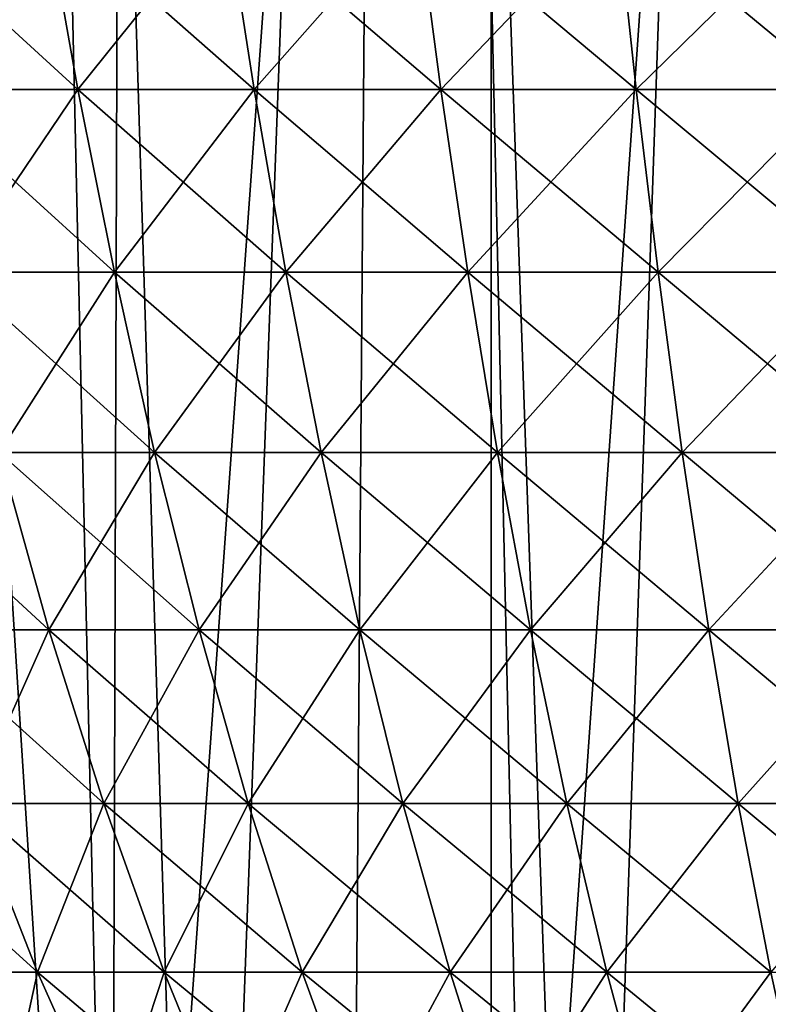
# Model space of a CAD drawing. Header units: millimetres. Extents: x -24 to 50, y -66 to 68.
# Tile 65 of 99: x -6.62 to -3.21, y 44.38 to 48.88. Entities that reach past the tile are written whole.
import ezdxf

# ---------------------------------------------------------------- set-up
doc = ezdxf.new("R2010")
doc.units = ezdxf.units.MM
doc.header["$LTSCALE"] = 65.185185
for name, color, linetype in [('1', 7, 'CONTINUOUS'), ('14', 7, 'CONTINUOUS'), ('2', 7, 'CONTINUOUS'), ('44', 7, 'CONTINUOUS')]:
    doc.layers.add(name, color=color, linetype=linetype)

msp = doc.modelspace()

# ---------------------------------------------------------------- linework, layer by layer
at = {"layer": '1', "color": 253, "linetype": 'Continuous', "true_color": 0xaab4c3}
for points in [[(-7.2671, 5, -23.3974), (-6.8163, 68.2, -23.5327), (-5.3895, 5, -23.8999), (-7.2671, 5, -23.3974)], [(-6.8163, 68.2, -23.5327), (-4.9007, 68.2, -24.0049), (-5.3895, 5, -23.8999), (-6.8163, 68.2, -23.5327)], [(-5.3895, 5, -23.8999), (-4.9007, 68.2, -24.0049), (-3.478, 5, -24.2519), (-5.3895, 5, -23.8999)], [(-4.9007, 68.2, -24.0049), (-2.9531, 68.2, -24.3214), (-3.478, 5, -24.2519), (-4.9007, 68.2, -24.0049)], [(-3.478, 5, -24.2519), (-2.9531, 68.2, -24.3214), (-1.5446, 5, -24.4513), (-3.478, 5, -24.2519)]]:
    msp.add_3dface(points, dxfattribs=at)
at = {"layer": '14', "color": 253, "linetype": 'Continuous', "true_color": 0xaab4c3}
for points in [[(-6.5377, 63.4, -19.4296), (-8.1407, 63.4, -18.8143), (-7.4951, 39.2, -19.0807), (-6.5377, 63.4, -19.4296)], [(-6.2083, 39.2, 19.5373), (-7.8984, 39.2, 18.9173), (-7.7462, 63.4, 18.9801), (-6.2083, 39.2, 19.5373)], [(-6.1307, 63.4, 19.5618), (-6.2083, 39.2, 19.5373), (-7.7462, 63.4, 18.9801), (-6.1307, 63.4, 19.5618)], [(-5.7923, 39.2, -19.6647), (-6.5377, 63.4, -19.4296), (-7.4951, 39.2, -19.0807), (-5.7923, 39.2, -19.6647)], [(-4.8888, 63.4, -19.9085), (-6.5377, 63.4, -19.4296), (-5.7923, 39.2, -19.6647), (-4.8888, 63.4, -19.9085)], [(-4.4703, 39.2, 20.0067), (-6.2083, 39.2, 19.5373), (-4.4722, 63.4, 20.0062), (-4.4703, 39.2, 20.0067)], [(-4.4722, 63.4, 20.0062), (-6.2083, 39.2, 19.5373), (-6.1307, 63.4, 19.5618), (-4.4722, 63.4, 20.0062)], [(-4.0447, 39.2, -20.097), (-4.8888, 63.4, -19.9085), (-5.7923, 39.2, -19.6647), (-4.0447, 39.2, -20.097)], [(-3.2057, 63.4, -20.2478), (-4.8888, 63.4, -19.9085), (-4.0447, 39.2, -20.097), (-3.2057, 63.4, -20.2478)], [(-2.7823, 63.4, 20.3103), (-4.4703, 39.2, 20.0067), (-4.4722, 63.4, 20.0062), (-2.7823, 63.4, 20.3103)], [(-2.6979, 39.2, 20.3217), (-4.4703, 39.2, 20.0067), (-2.7823, 63.4, 20.3103), (-2.6979, 39.2, 20.3217)], [(-2.266, 39.2, -20.3744), (-3.2057, 63.4, -20.2478), (-4.0447, 39.2, -20.097), (-2.266, 39.2, -20.3744)]]:
    msp.add_3dface(points, dxfattribs=at)
at = {"layer": '2', "color": 253, "linetype": 'Continuous', "true_color": 0xaab4c3}
for points in [[(-7.2671, 5, 23.3974), (-5.3895, 5, 23.8999), (-6.8163, 68.2, 23.5327), (-7.2671, 5, 23.3974)], [(-6.8163, 68.2, 23.5327), (-5.3895, 5, 23.8999), (-4.9007, 68.2, 24.0049), (-6.8163, 68.2, 23.5327)], [(-5.3895, 5, 23.8999), (-3.478, 5, 24.2519), (-4.9007, 68.2, 24.0049), (-5.3895, 5, 23.8999)], [(-4.9007, 68.2, 24.0049), (-3.478, 5, 24.2519), (-2.9531, 68.2, 24.3214), (-4.9007, 68.2, 24.0049)], [(-3.478, 5, 24.2519), (-1.5446, 5, 24.4513), (-2.9531, 68.2, 24.3214), (-3.478, 5, 24.2519)]]:
    msp.add_3dface(points, dxfattribs=at)
at = {"layer": '44', "linetype": 'Continuous'}
for points in [[(-6.5049, 49.3958, -8.6139), (-7.1042, 48.5571, -7.7929), (-7.272, 49.3958, -7.977), (-6.5049, 49.3958, -8.6139)], [(-7.1042, 48.5571, 7.7929), (-6.3548, 48.5571, 8.4152), (-7.272, 49.3958, 7.977), (-7.1042, 48.5571, 7.7929)], [(-7.272, 49.3958, 7.977), (-6.3548, 48.5571, 8.4152), (-6.5049, 49.3958, 8.6139), (-7.272, 49.3958, 7.977)], [(-6.3548, 48.5571, -8.4152), (-7.1042, 48.5571, -7.7929), (-6.5049, 49.3958, -8.6139), (-6.3548, 48.5571, -8.4152)], [(-5.6824, 49.3958, -9.1774), (-6.3548, 48.5571, -8.4152), (-6.5049, 49.3958, -8.6139), (-5.6824, 49.3958, -9.1774)], [(-6.3548, 48.5571, 8.4152), (-5.5513, 48.5571, 8.9656), (-6.5049, 49.3958, 8.6139), (-6.3548, 48.5571, 8.4152)], [(-6.5049, 49.3958, 8.6139), (-5.5513, 48.5571, 8.9656), (-5.6824, 49.3958, 9.1774), (-6.5049, 49.3958, 8.6139)], [(-5.5513, 48.5571, -8.9656), (-6.3548, 48.5571, -8.4152), (-5.6824, 49.3958, -9.1774), (-5.5513, 48.5571, -8.9656)], [(-4.8114, 49.3958, -9.6625), (-5.5513, 48.5571, -8.9656), (-5.6824, 49.3958, -9.1774), (-4.8114, 49.3958, -9.6625)], [(-5.5513, 48.5571, 8.9656), (-4.7004, 48.5571, 9.4396), (-5.6824, 49.3958, 9.1774), (-5.5513, 48.5571, 8.9656)], [(-5.6824, 49.3958, 9.1774), (-4.7004, 48.5571, 9.4396), (-4.8114, 49.3958, 9.6625), (-5.6824, 49.3958, 9.1774)], [(-4.7004, 48.5571, -9.4396), (-5.5513, 48.5571, -8.9656), (-4.8114, 49.3958, -9.6625), (-4.7004, 48.5571, -9.4396)], [(-3.8993, 49.3958, -10.0653), (-4.7004, 48.5571, -9.4396), (-4.8114, 49.3958, -9.6625), (-3.8993, 49.3958, -10.0653)], [(-4.7004, 48.5571, 9.4396), (-3.8093, 48.5571, 9.833), (-4.8114, 49.3958, 9.6625), (-4.7004, 48.5571, 9.4396)], [(-4.8114, 49.3958, 9.6625), (-3.8093, 48.5571, 9.833), (-3.8993, 49.3958, 10.0653), (-4.8114, 49.3958, 9.6625)], [(-3.8093, 48.5571, -9.833), (-4.7004, 48.5571, -9.4396), (-3.8993, 49.3958, -10.0653), (-3.8093, 48.5571, -9.833)], [(-2.954, 49.3958, -10.3821), (-3.8093, 48.5571, -9.833), (-3.8993, 49.3958, -10.0653), (-2.954, 49.3958, -10.3821)], [(-3.8093, 48.5571, 9.833), (-2.8858, 48.5571, 10.1426), (-3.8993, 49.3958, 10.0653), (-3.8093, 48.5571, 9.833)], [(-3.8993, 49.3958, 10.0653), (-2.8858, 48.5571, 10.1426), (-2.954, 49.3958, 10.3821), (-3.8993, 49.3958, 10.0653)], [(-2.8858, 48.5571, -10.1426), (-3.8093, 48.5571, -9.833), (-2.954, 49.3958, -10.3821), (-2.8858, 48.5571, -10.1426)], [(-6.3548, 48.5571, -8.4152), (-6.9187, 47.7246, -7.5895), (-7.1042, 48.5571, -7.7929), (-6.3548, 48.5571, -8.4152)], [(-6.9187, 47.7246, 7.5895), (-6.189, 47.7246, 8.1955), (-7.1042, 48.5571, 7.7929), (-6.9187, 47.7246, 7.5895)], [(-7.1042, 48.5571, 7.7929), (-6.189, 47.7246, 8.1955), (-6.3548, 48.5571, 8.4152), (-7.1042, 48.5571, 7.7929)], [(-6.189, 47.7246, -8.1955), (-6.9187, 47.7246, -7.5895), (-6.3548, 48.5571, -8.4152), (-6.189, 47.7246, -8.1955)], [(-5.5513, 48.5571, -8.9656), (-6.189, 47.7246, -8.1955), (-6.3548, 48.5571, -8.4152), (-5.5513, 48.5571, -8.9656)], [(-6.189, 47.7246, 8.1955), (-5.4064, 47.7246, 8.7316), (-6.3548, 48.5571, 8.4152), (-6.189, 47.7246, 8.1955)], [(-6.3548, 48.5571, 8.4152), (-5.4064, 47.7246, 8.7316), (-5.5513, 48.5571, 8.9656), (-6.3548, 48.5571, 8.4152)], [(-5.4064, 47.7246, -8.7316), (-6.189, 47.7246, -8.1955), (-5.5513, 48.5571, -8.9656), (-5.4064, 47.7246, -8.7316)], [(-4.7004, 48.5571, -9.4396), (-5.4064, 47.7246, -8.7316), (-5.5513, 48.5571, -8.9656), (-4.7004, 48.5571, -9.4396)], [(-5.4064, 47.7246, 8.7316), (-4.5777, 47.7246, 9.1932), (-5.5513, 48.5571, 8.9656), (-5.4064, 47.7246, 8.7316)], [(-5.5513, 48.5571, 8.9656), (-4.5777, 47.7246, 9.1932), (-4.7004, 48.5571, 9.4396), (-5.5513, 48.5571, 8.9656)], [(-4.5777, 47.7246, -9.1932), (-5.4064, 47.7246, -8.7316), (-4.7004, 48.5571, -9.4396), (-4.5777, 47.7246, -9.1932)], [(-3.8093, 48.5571, -9.833), (-4.5777, 47.7246, -9.1932), (-4.7004, 48.5571, -9.4396), (-3.8093, 48.5571, -9.833)], [(-4.5777, 47.7246, 9.1932), (-3.7099, 47.7246, 9.5763), (-4.7004, 48.5571, 9.4396), (-4.5777, 47.7246, 9.1932)], [(-4.7004, 48.5571, 9.4396), (-3.7099, 47.7246, 9.5763), (-3.8093, 48.5571, 9.833), (-4.7004, 48.5571, 9.4396)], [(-3.7099, 47.7246, -9.5763), (-4.5777, 47.7246, -9.1932), (-3.8093, 48.5571, -9.833), (-3.7099, 47.7246, -9.5763)], [(-2.8858, 48.5571, -10.1426), (-3.7099, 47.7246, -9.5763), (-3.8093, 48.5571, -9.833), (-2.8858, 48.5571, -10.1426)], [(-3.7099, 47.7246, 9.5763), (-2.8105, 47.7246, 9.8778), (-3.8093, 48.5571, 9.833), (-3.7099, 47.7246, 9.5763)], [(-3.8093, 48.5571, 9.833), (-2.8105, 47.7246, 9.8778), (-2.8858, 48.5571, 10.1426), (-3.8093, 48.5571, 9.833)], [(-2.8105, 47.7246, -9.8778), (-3.7099, 47.7246, -9.5763), (-2.8858, 48.5571, -10.1426), (-2.8105, 47.7246, -9.8778)], [(-6.189, 47.7246, -8.1955), (-6.7138, 46.9017, -7.3646), (-6.9187, 47.7246, -7.5895), (-6.189, 47.7246, -8.1955)], [(-6.7138, 46.9017, 7.3646), (-6.0056, 46.9017, 7.9527), (-6.9187, 47.7246, 7.5895), (-6.7138, 46.9017, 7.3646)], [(-6.9187, 47.7246, 7.5895), (-6.0056, 46.9017, 7.9527), (-6.189, 47.7246, 8.1955), (-6.9187, 47.7246, 7.5895)], [(-6.0056, 46.9017, -7.9527), (-6.7138, 46.9017, -7.3646), (-6.189, 47.7246, -8.1955), (-6.0056, 46.9017, -7.9527)], [(-5.4064, 47.7246, -8.7316), (-6.0056, 46.9017, -7.9527), (-6.189, 47.7246, -8.1955), (-5.4064, 47.7246, -8.7316)], [(-6.0056, 46.9017, 7.9527), (-5.2462, 46.9017, 8.4729), (-6.189, 47.7246, 8.1955), (-6.0056, 46.9017, 7.9527)], [(-6.189, 47.7246, 8.1955), (-5.2462, 46.9017, 8.4729), (-5.4064, 47.7246, 8.7316), (-6.189, 47.7246, 8.1955)], [(-5.2462, 46.9017, -8.4729), (-6.0056, 46.9017, -7.9527), (-5.4064, 47.7246, -8.7316), (-5.2462, 46.9017, -8.4729)], [(-4.5777, 47.7246, -9.1932), (-5.2462, 46.9017, -8.4729), (-5.4064, 47.7246, -8.7316), (-4.5777, 47.7246, -9.1932)], [(-5.2462, 46.9017, 8.4729), (-4.442, 46.9017, 8.9208), (-5.4064, 47.7246, 8.7316), (-5.2462, 46.9017, 8.4729)], [(-5.4064, 47.7246, 8.7316), (-4.442, 46.9017, 8.9208), (-4.5777, 47.7246, 9.1932), (-5.4064, 47.7246, 8.7316)], [(-4.442, 46.9017, -8.9208), (-5.2462, 46.9017, -8.4729), (-4.5777, 47.7246, -9.1932), (-4.442, 46.9017, -8.9208)], [(-3.7099, 47.7246, -9.5763), (-4.442, 46.9017, -8.9208), (-4.5777, 47.7246, -9.1932), (-3.7099, 47.7246, -9.5763)], [(-4.442, 46.9017, 8.9208), (-3.6, 46.9017, 9.2926), (-4.5777, 47.7246, 9.1932), (-4.442, 46.9017, 8.9208)], [(-4.5777, 47.7246, 9.1932), (-3.6, 46.9017, 9.2926), (-3.7099, 47.7246, 9.5763), (-4.5777, 47.7246, 9.1932)], [(-3.6, 46.9017, -9.2926), (-4.442, 46.9017, -8.9208), (-3.7099, 47.7246, -9.5763), (-3.6, 46.9017, -9.2926)], [(-2.8105, 47.7246, -9.8778), (-3.6, 46.9017, -9.2926), (-3.7099, 47.7246, -9.5763), (-2.8105, 47.7246, -9.8778)], [(-3.6, 46.9017, 9.2926), (-2.7272, 46.9017, 9.5851), (-3.7099, 47.7246, 9.5763), (-3.6, 46.9017, 9.2926)], [(-3.7099, 47.7246, 9.5763), (-2.7272, 46.9017, 9.5851), (-2.8105, 47.7246, 9.8778), (-3.7099, 47.7246, 9.5763)], [(-2.7272, 46.9017, -9.5851), (-3.6, 46.9017, -9.2926), (-2.8105, 47.7246, -9.8778), (-2.7272, 46.9017, -9.5851)], [(-7.1161, 46.0926, 6.4872), (-6.4872, 46.0926, 7.1161), (-7.3646, 46.9017, 6.7138), (-7.1161, 46.0926, 6.4872)], [(-7.3646, 46.9017, 6.7138), (-6.4872, 46.0926, 7.1161), (-6.7138, 46.9017, 7.3646), (-7.3646, 46.9017, 6.7138)], [(-6.4872, 46.0926, -7.1161), (-7.1161, 46.0926, -6.4872), (-6.7138, 46.9017, -7.3646), (-6.4872, 46.0926, -7.1161)], [(-6.0056, 46.9017, -7.9527), (-6.4872, 46.0926, -7.1161), (-6.7138, 46.9017, -7.3646), (-6.0056, 46.9017, -7.9527)], [(-6.4872, 46.0926, 7.1161), (-5.803, 46.0926, 7.6844), (-6.7138, 46.9017, 7.3646), (-6.4872, 46.0926, 7.1161)], [(-6.7138, 46.9017, 7.3646), (-5.803, 46.0926, 7.6844), (-6.0056, 46.9017, 7.9527), (-6.7138, 46.9017, 7.3646)], [(-5.803, 46.0926, -7.6844), (-6.4872, 46.0926, -7.1161), (-6.0056, 46.9017, -7.9527), (-5.803, 46.0926, -7.6844)], [(-5.2462, 46.9017, -8.4729), (-5.803, 46.0926, -7.6844), (-6.0056, 46.9017, -7.9527), (-5.2462, 46.9017, -8.4729)], [(-5.803, 46.0926, 7.6844), (-5.0692, 46.0926, 8.187), (-6.0056, 46.9017, 7.9527), (-5.803, 46.0926, 7.6844)], [(-6.0056, 46.9017, 7.9527), (-5.0692, 46.0926, 8.187), (-5.2462, 46.9017, 8.4729), (-6.0056, 46.9017, 7.9527)], [(-5.0692, 46.0926, -8.187), (-5.803, 46.0926, -7.6844), (-5.2462, 46.9017, -8.4729), (-5.0692, 46.0926, -8.187)], [(-4.442, 46.9017, -8.9208), (-5.0692, 46.0926, -8.187), (-5.2462, 46.9017, -8.4729), (-4.442, 46.9017, -8.9208)], [(-5.0692, 46.0926, 8.187), (-4.2922, 46.0926, 8.6198), (-5.2462, 46.9017, 8.4729), (-5.0692, 46.0926, 8.187)], [(-5.2462, 46.9017, 8.4729), (-4.2922, 46.0926, 8.6198), (-4.442, 46.9017, 8.9208), (-5.2462, 46.9017, 8.4729)], [(-4.2922, 46.0926, -8.6198), (-5.0692, 46.0926, -8.187), (-4.442, 46.9017, -8.9208), (-4.2922, 46.0926, -8.6198)], [(-3.6, 46.9017, -9.2926), (-4.2922, 46.0926, -8.6198), (-4.442, 46.9017, -8.9208), (-3.6, 46.9017, -9.2926)], [(-4.2922, 46.0926, 8.6198), (-3.4785, 46.0926, 8.9791), (-4.442, 46.9017, 8.9208), (-4.2922, 46.0926, 8.6198)], [(-4.442, 46.9017, 8.9208), (-3.4785, 46.0926, 8.9791), (-3.6, 46.9017, 9.2926), (-4.442, 46.9017, 8.9208)], [(-3.4785, 46.0926, -8.9791), (-4.2922, 46.0926, -8.6198), (-3.6, 46.9017, -9.2926), (-3.4785, 46.0926, -8.9791)], [(-2.7272, 46.9017, -9.5851), (-3.4785, 46.0926, -8.9791), (-3.6, 46.9017, -9.2926), (-2.7272, 46.9017, -9.5851)], [(-3.4785, 46.0926, 8.9791), (-2.6352, 46.0926, 9.2617), (-3.6, 46.9017, 9.2926), (-3.4785, 46.0926, 8.9791)], [(-3.6, 46.9017, 9.2926), (-2.6352, 46.0926, 9.2617), (-2.7272, 46.9017, 9.5851), (-3.6, 46.9017, 9.2926)], [(-2.6352, 46.0926, -9.2617), (-3.4785, 46.0926, -8.9791), (-2.7272, 46.9017, -9.5851), (-2.6352, 46.0926, -9.2617)], [(-6.4872, 46.0926, -7.1161), (-6.8417, 45.301, -6.2371), (-7.1161, 46.0926, -6.4872), (-6.4872, 46.0926, -7.1161)], [(-6.8417, 45.301, 6.2371), (-6.2371, 45.301, 6.8417), (-7.1161, 46.0926, 6.4872), (-6.8417, 45.301, 6.2371)], [(-7.1161, 46.0926, 6.4872), (-6.2371, 45.301, 6.8417), (-6.4872, 46.0926, 7.1161), (-7.1161, 46.0926, 6.4872)], [(-6.2371, 45.301, -6.8417), (-6.8417, 45.301, -6.2371), (-6.4872, 46.0926, -7.1161), (-6.2371, 45.301, -6.8417)], [(-5.803, 46.0926, -7.6844), (-6.2371, 45.301, -6.8417), (-6.4872, 46.0926, -7.1161), (-5.803, 46.0926, -7.6844)], [(-6.2371, 45.301, 6.8417), (-5.5792, 45.301, 7.388), (-6.4872, 46.0926, 7.1161), (-6.2371, 45.301, 6.8417)], [(-6.4872, 46.0926, 7.1161), (-5.5792, 45.301, 7.388), (-5.803, 46.0926, 7.6844), (-6.4872, 46.0926, 7.1161)], [(-5.5792, 45.301, -7.388), (-6.2371, 45.301, -6.8417), (-5.803, 46.0926, -7.6844), (-5.5792, 45.301, -7.388)], [(-5.0692, 46.0926, -8.187), (-5.5792, 45.301, -7.388), (-5.803, 46.0926, -7.6844), (-5.0692, 46.0926, -8.187)], [(-5.5792, 45.301, 7.388), (-4.8737, 45.301, 7.8713), (-5.803, 46.0926, 7.6844), (-5.5792, 45.301, 7.388)], [(-5.803, 46.0926, 7.6844), (-4.8737, 45.301, 7.8713), (-5.0692, 46.0926, 8.187), (-5.803, 46.0926, 7.6844)], [(-4.8737, 45.301, -7.8713), (-5.5792, 45.301, -7.388), (-5.0692, 46.0926, -8.187), (-4.8737, 45.301, -7.8713)], [(-4.2922, 46.0926, -8.6198), (-4.8737, 45.301, -7.8713), (-5.0692, 46.0926, -8.187), (-4.2922, 46.0926, -8.6198)], [(-4.8737, 45.301, 7.8713), (-4.1266, 45.301, 8.2874), (-5.0692, 46.0926, 8.187), (-4.8737, 45.301, 7.8713)], [(-5.0692, 46.0926, 8.187), (-4.1266, 45.301, 8.2874), (-4.2922, 46.0926, 8.6198), (-5.0692, 46.0926, 8.187)], [(-4.1266, 45.301, -8.2874), (-4.8737, 45.301, -7.8713), (-4.2922, 46.0926, -8.6198), (-4.1266, 45.301, -8.2874)], [(-3.4785, 46.0926, -8.9791), (-4.1266, 45.301, -8.2874), (-4.2922, 46.0926, -8.6198), (-3.4785, 46.0926, -8.9791)], [(-4.1266, 45.301, 8.2874), (-3.3444, 45.301, 8.6328), (-4.2922, 46.0926, 8.6198), (-4.1266, 45.301, 8.2874)], [(-4.2922, 46.0926, 8.6198), (-3.3444, 45.301, 8.6328), (-3.4785, 46.0926, 8.9791), (-4.2922, 46.0926, 8.6198)], [(-3.3444, 45.301, -8.6328), (-4.1266, 45.301, -8.2874), (-3.4785, 46.0926, -8.9791), (-3.3444, 45.301, -8.6328)], [(-2.6352, 46.0926, -9.2617), (-3.3444, 45.301, -8.6328), (-3.4785, 46.0926, -8.9791), (-2.6352, 46.0926, -9.2617)], [(-3.3444, 45.301, 8.6328), (-2.5336, 45.301, 8.9046), (-3.4785, 46.0926, 8.9791), (-3.3444, 45.301, 8.6328)], [(-3.4785, 46.0926, 8.9791), (-2.5336, 45.301, 8.9046), (-2.6352, 46.0926, 9.2617), (-3.4785, 46.0926, 8.9791)], [(-2.5336, 45.301, -8.9046), (-3.3444, 45.301, -8.6328), (-2.6352, 46.0926, -9.2617), (-2.5336, 45.301, -8.9046)], [(-7.0613, 44.5311, 5.3325), (-6.5392, 44.5311, 5.9612), (-7.388, 45.301, 5.5792), (-7.0613, 44.5311, 5.3325)], [(-7.388, 45.301, 5.5792), (-6.5392, 44.5311, 5.9612), (-6.8417, 45.301, 6.2371), (-7.388, 45.301, 5.5792)], [(-6.5392, 44.5311, -5.9612), (-7.0613, 44.5311, -5.3325), (-6.8417, 45.301, -6.2371), (-6.5392, 44.5311, -5.9612)], [(-6.2371, 45.301, -6.8417), (-6.5392, 44.5311, -5.9612), (-6.8417, 45.301, -6.2371), (-6.2371, 45.301, -6.8417)], [(-6.5392, 44.5311, 5.9612), (-5.9612, 44.5311, 6.5392), (-6.8417, 45.301, 6.2371), (-6.5392, 44.5311, 5.9612)], [(-6.8417, 45.301, 6.2371), (-5.9612, 44.5311, 6.5392), (-6.2371, 45.301, 6.8417), (-6.8417, 45.301, 6.2371)], [(-5.9612, 44.5311, -6.5392), (-6.5392, 44.5311, -5.9612), (-6.2371, 45.301, -6.8417), (-5.9612, 44.5311, -6.5392)], [(-5.5792, 45.301, -7.388), (-5.9612, 44.5311, -6.5392), (-6.2371, 45.301, -6.8417), (-5.5792, 45.301, -7.388)], [(-5.9612, 44.5311, 6.5392), (-5.3325, 44.5311, 7.0613), (-6.2371, 45.301, 6.8417), (-5.9612, 44.5311, 6.5392)], [(-6.2371, 45.301, 6.8417), (-5.3325, 44.5311, 7.0613), (-5.5792, 45.301, 7.388), (-6.2371, 45.301, 6.8417)], [(-5.3325, 44.5311, -7.0613), (-5.9612, 44.5311, -6.5392), (-5.5792, 45.301, -7.388), (-5.3325, 44.5311, -7.0613)], [(-4.8737, 45.301, -7.8713), (-5.3325, 44.5311, -7.0613), (-5.5792, 45.301, -7.388), (-4.8737, 45.301, -7.8713)], [(-5.3325, 44.5311, 7.0613), (-4.6582, 44.5311, 7.5232), (-5.5792, 45.301, 7.388), (-5.3325, 44.5311, 7.0613)], [(-5.5792, 45.301, 7.388), (-4.6582, 44.5311, 7.5232), (-4.8737, 45.301, 7.8713), (-5.5792, 45.301, 7.388)], [(-4.6582, 44.5311, -7.5232), (-5.3325, 44.5311, -7.0613), (-4.8737, 45.301, -7.8713), (-4.6582, 44.5311, -7.5232)], [(-4.1266, 45.301, -8.2874), (-4.6582, 44.5311, -7.5232), (-4.8737, 45.301, -7.8713), (-4.1266, 45.301, -8.2874)], [(-4.6582, 44.5311, 7.5232), (-3.9441, 44.5311, 7.9209), (-4.8737, 45.301, 7.8713), (-4.6582, 44.5311, 7.5232)], [(-4.8737, 45.301, 7.8713), (-3.9441, 44.5311, 7.9209), (-4.1266, 45.301, 8.2874), (-4.8737, 45.301, 7.8713)], [(-3.9441, 44.5311, -7.9209), (-4.6582, 44.5311, -7.5232), (-4.1266, 45.301, -8.2874), (-3.9441, 44.5311, -7.9209)], [(-3.3444, 45.301, -8.6328), (-3.9441, 44.5311, -7.9209), (-4.1266, 45.301, -8.2874), (-3.3444, 45.301, -8.6328)], [(-3.9441, 44.5311, 7.9209), (-3.1965, 44.5311, 8.251), (-4.1266, 45.301, 8.2874), (-3.9441, 44.5311, 7.9209)], [(-4.1266, 45.301, 8.2874), (-3.1965, 44.5311, 8.251), (-3.3444, 45.301, 8.6328), (-4.1266, 45.301, 8.2874)], [(-3.1965, 44.5311, -8.251), (-3.9441, 44.5311, -7.9209), (-3.3444, 45.301, -8.6328), (-3.1965, 44.5311, -8.251)], [(-2.5336, 45.301, -8.9046), (-3.1965, 44.5311, -8.251), (-3.3444, 45.301, -8.6328), (-2.5336, 45.301, -8.9046)], [(-3.1965, 44.5311, 8.251), (-2.4215, 44.5311, 8.5108), (-3.3444, 45.301, 8.6328), (-3.1965, 44.5311, 8.251)], [(-3.3444, 45.301, 8.6328), (-2.4215, 44.5311, 8.5108), (-2.5336, 45.301, 8.9046), (-3.3444, 45.301, 8.6328)], [(-6.5392, 44.5311, -5.9612), (-6.7017, 43.7867, -5.0609), (-7.0613, 44.5311, -5.3325), (-6.5392, 44.5311, -5.9612)], [(-6.7017, 43.7867, 5.0609), (-6.2062, 43.7867, 5.6577), (-7.0613, 44.5311, 5.3325), (-6.7017, 43.7867, 5.0609)], [(-7.0613, 44.5311, 5.3325), (-6.2062, 43.7867, 5.6577), (-6.5392, 44.5311, 5.9612), (-7.0613, 44.5311, 5.3325)], [(-6.2062, 43.7867, -5.6577), (-6.7017, 43.7867, -5.0609), (-6.5392, 44.5311, -5.9612), (-6.2062, 43.7867, -5.6577)], [(-5.9612, 44.5311, -6.5392), (-6.2062, 43.7867, -5.6577), (-6.5392, 44.5311, -5.9612), (-5.9612, 44.5311, -6.5392)], [(-6.2062, 43.7867, 5.6577), (-5.6577, 43.7867, 6.2062), (-6.5392, 44.5311, 5.9612), (-6.2062, 43.7867, 5.6577)], [(-6.5392, 44.5311, 5.9612), (-5.6577, 43.7867, 6.2062), (-5.9612, 44.5311, 6.5392), (-6.5392, 44.5311, 5.9612)], [(-5.6577, 43.7867, -6.2062), (-6.2062, 43.7867, -5.6577), (-5.9612, 44.5311, -6.5392), (-5.6577, 43.7867, -6.2062)], [(-5.3325, 44.5311, -7.0613), (-5.6577, 43.7867, -6.2062), (-5.9612, 44.5311, -6.5392), (-5.3325, 44.5311, -7.0613)], [(-5.6577, 43.7867, 6.2062), (-5.0609, 43.7867, 6.7017), (-5.9612, 44.5311, 6.5392), (-5.6577, 43.7867, 6.2062)], [(-5.9612, 44.5311, 6.5392), (-5.0609, 43.7867, 6.7017), (-5.3325, 44.5311, 7.0613), (-5.9612, 44.5311, 6.5392)], [(-5.0609, 43.7867, -6.7017), (-5.6577, 43.7867, -6.2062), (-5.3325, 44.5311, -7.0613), (-5.0609, 43.7867, -6.7017)], [(-4.6582, 44.5311, -7.5232), (-5.0609, 43.7867, -6.7017), (-5.3325, 44.5311, -7.0613), (-4.6582, 44.5311, -7.5232)], [(-5.0609, 43.7867, 6.7017), (-4.421, 43.7867, 7.1401), (-5.3325, 44.5311, 7.0613), (-5.0609, 43.7867, 6.7017)], [(-5.3325, 44.5311, 7.0613), (-4.421, 43.7867, 7.1401), (-4.6582, 44.5311, 7.5232), (-5.3325, 44.5311, 7.0613)], [(-4.421, 43.7867, -7.1401), (-5.0609, 43.7867, -6.7017), (-4.6582, 44.5311, -7.5232), (-4.421, 43.7867, -7.1401)], [(-3.9441, 44.5311, -7.9209), (-4.421, 43.7867, -7.1401), (-4.6582, 44.5311, -7.5232), (-3.9441, 44.5311, -7.9209)], [(-4.421, 43.7867, 7.1401), (-3.7433, 43.7867, 7.5176), (-4.6582, 44.5311, 7.5232), (-4.421, 43.7867, 7.1401)], [(-4.6582, 44.5311, 7.5232), (-3.7433, 43.7867, 7.5176), (-3.9441, 44.5311, 7.9209), (-4.6582, 44.5311, 7.5232)], [(-3.7433, 43.7867, -7.5176), (-4.421, 43.7867, -7.1401), (-3.9441, 44.5311, -7.9209), (-3.7433, 43.7867, -7.5176)], [(-3.1965, 44.5311, -8.251), (-3.7433, 43.7867, -7.5176), (-3.9441, 44.5311, -7.9209), (-3.1965, 44.5311, -8.251)], [(-3.7433, 43.7867, 7.5176), (-3.0337, 43.7867, 7.8309), (-3.9441, 44.5311, 7.9209), (-3.7433, 43.7867, 7.5176)], [(-3.9441, 44.5311, 7.9209), (-3.0337, 43.7867, 7.8309), (-3.1965, 44.5311, 8.251), (-3.9441, 44.5311, 7.9209)], [(-3.0337, 43.7867, -7.8309), (-3.7433, 43.7867, -7.5176), (-3.1965, 44.5311, -8.251), (-3.0337, 43.7867, -7.8309)]]:
    msp.add_3dface(points, dxfattribs=at)

doc.saveas('drawing.dxf')
